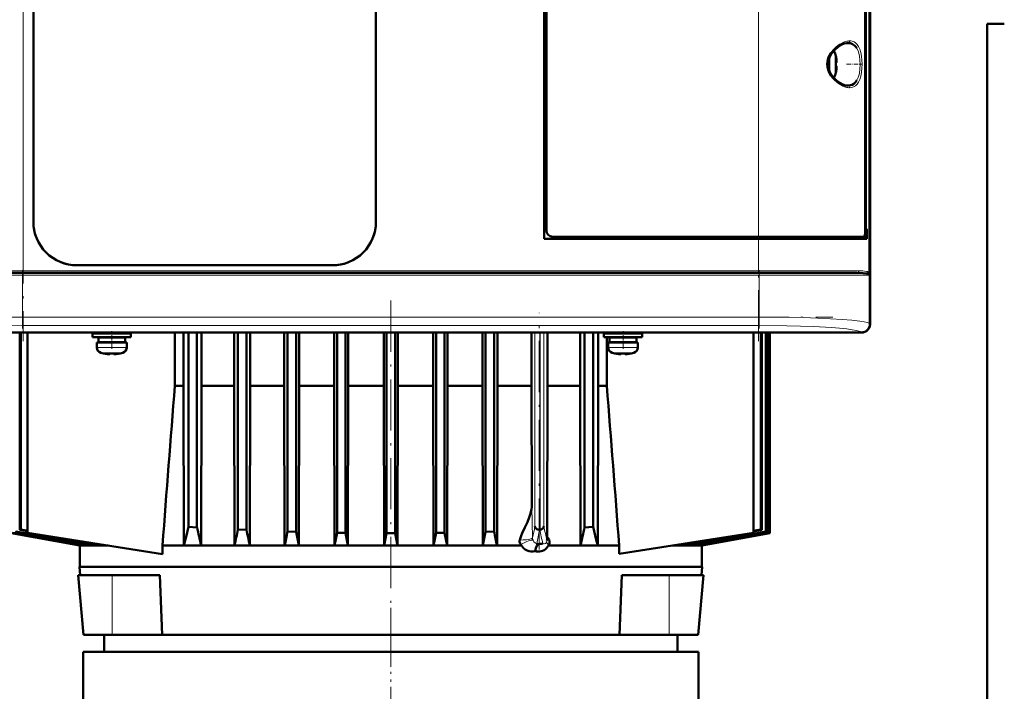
# Model space of a CAD drawing. Extents: x -1351 to 1763, y -1300 to 640.
# Tile 58 of 90: x 354 to 586, y 308 to 466. Entities that reach past the tile are written whole.
import ezdxf

# ---------------------------------------------------------------- set-up
doc = ezdxf.new("R2010")
doc.units = 0
doc.linetypes.add('DASHDOT', pattern=[18.5, 12, -3, 0.5, -3])

msp = doc.modelspace()

# ---------------------------------------------------------------- linework, layer by layer
at = {"color": 7, "linetype": 'DASHDOT', "lineweight": 18}
for p, q in [((355.31, 582.56), (355.31, 390.51)), ((527.9, 390.51), (527.9, 582.56)), ((545.16, 407.04), (338.05, 407.04)), ((337.84, 406.04), (545.37, 406.04)), ((441.59, 400.04), (441.59, 310.04)), ((337.84, 396.19), (545.37, 396.19)), ((476.43, 341.58), (476.43, 397.17)), ((441.6, 327.87), (441.6, 203.94))]:
    msp.add_line(p, q, dxfattribs=at)
at = {"color": 7, "lineweight": 50}
for p, q in [((554.07, 394.56), (554.07, 578.52)), ((477.6, 414.54), (477.6, 558.54)), ((552.94, 416), (552.94, 557.07)), ((478.1, 556.54), (478.1, 416.54)), ((553.07, 556.2), (553.07, 416.87)), ((357.7, 418.54), (357.7, 554.54)), ((438.1, 554.54), (438.1, 418.54)), ((438.1, 554.54), (438.1, 418.54)), ((554.1, 488.39), (554.1, 406.69)), ((581.6, -193.86), (581.6, 465.04)), ((585.6, 465.04), (581.6, 465.04)), ((546.07, 457.46), (546.08, 457.47)), ((546.22, 456.04), (546.07, 456.04)), ((546.22, 455.04), (546.07, 455.04)), ((546.08, 453.61), (546.07, 453.62)), ((552.94, 416.87), (553.07, 416.87)), ((553.31, 416.84), (552.94, 416.84)), ((553.07, 416.87), (553.31, 416.84)), ((553.31, 414.54), (553.31, 416.84)), ((527.9, 414.54), (477.6, 414.54)), ((479.6, 415.04), (527.9, 415.04)), ((552.65, 415.04), (527.9, 415.04)), ((527.9, 414.54), (553.31, 414.54)), ((552.66, 415.04), (553, 415.04)), ((553, 415.04), (553, 414.54)), ((427.9, 408.34), (367.9, 408.34)), ((332.19, 406.54), (355.31, 406.54)), ((527.9, 406.54), (355.31, 406.54)), ((551.02, 406.54), (527.9, 406.54)), ((554.1, 406.69), (554.07, 406.68)), ((554.1, 406.69), (554.1, 402.39)), ((554.07, 402.39), (554.1, 402.39)), ((554.1, 402.39), (554.1, 394.54)), ((552.08, 392.57), (331.12, 392.57)), ((440.95, 392.54), (343.25, 392.54)), ((354.51, 392.54), (354.51, 346.18)), ((354.75, 392.54), (354.75, 346.27)), ((356.34, 345.54), (356.34, 392.54)), ((376.1, 392.29), (371.6, 392.29)), ((371.6, 391.49), (371.6, 392.29)), ((376.1, 391.49), (371.6, 391.49)), ((376.1, 391.39), (372.95, 391.39)), ((372.95, 390.29), (372.95, 391.39)), ((374.1, 392.29), (374.1, 392.54)), ((374.1, 391.39), (374.1, 391.49)), ((376.1, 392.29), (380.6, 392.29)), ((376.1, 391.49), (380.6, 391.49)), ((379.25, 391.39), (376.1, 391.39)), ((378.1, 392.54), (378.1, 392.29)), ((378.1, 391.49), (378.1, 391.39)), ((379.25, 391.39), (379.25, 390.29)), ((380.6, 391.49), (380.6, 392.29)), ((390.9, 380.04), (390.9, 392.54)), ((392.92, 392.54), (392.92, 380.04)), ((394.09, 392.54), (394.09, 346.9)), ((396.09, 392.54), (396.09, 346.78)), ((397.15, 392.54), (397.15, 380.04)), ((404.81, 392.54), (404.81, 380.04)), ((405.72, 392.54), (405.72, 346.27)), ((407.72, 392.54), (407.72, 346.18)), ((408.56, 392.54), (408.56, 380.04)), ((416.59, 392.54), (416.59, 380.04)), ((417.34, 392.54), (417.34, 345.8)), ((419.34, 392.54), (419.34, 345.74)), ((420.06, 392.54), (420.06, 380.04)), ((428.31, 392.54), (428.31, 380.04)), ((428.97, 392.54), (428.97, 345.51)), ((430.97, 392.54), (430.97, 345.47)), ((431.61, 392.54), (431.61, 380.04)), ((439.96, 392.54), (439.96, 380.04)), ((440.59, 392.54), (440.59, 345.4)), ((440.96, 392.57), (440.95, 392.54)), ((445.25, 392.54), (440.95, 392.54)), ((442.59, 392.54), (442.59, 345.4)), ((443.22, 392.54), (443.22, 380.04)), ((445.25, 392.54), (445.25, 392.57)), ((539.95, 392.54), (445.25, 392.54)), ((451.57, 392.54), (451.57, 380.04)), ((452.22, 392.54), (452.22, 345.47)), ((454.22, 392.54), (454.22, 345.51)), ((454.88, 392.54), (454.88, 380.04)), ((463.13, 392.54), (463.13, 380.04)), ((463.84, 392.54), (463.84, 345.74)), ((465.84, 392.54), (465.84, 345.8)), ((466.6, 392.54), (466.6, 380.04)), ((474.62, 392.54), (474.62, 380.04)), ((478.38, 392.54), (478.38, 380.04)), ((486.04, 392.54), (486.04, 380.04)), ((487.09, 392.54), (487.09, 346.78)), ((489.09, 392.54), (489.09, 346.9)), ((490.26, 392.54), (490.26, 380.04)), ((496.1, 392.29), (491.6, 392.29)), ((491.6, 391.49), (491.6, 392.29)), ((496.1, 391.49), (491.6, 391.49)), ((492.29, 392.54), (492.29, 392.29)), ((492.29, 391.49), (492.29, 380.04)), ((496.1, 391.39), (492.95, 391.39)), ((492.95, 390.29), (492.95, 391.39)), ((494.1, 392.29), (494.1, 392.54)), ((494.1, 391.39), (494.1, 391.49)), ((500.6, 392.29), (496.1, 392.29)), ((500.6, 391.49), (496.1, 391.49)), ((499.25, 391.39), (496.1, 391.39)), ((498.1, 392.54), (498.1, 392.29)), ((498.1, 391.49), (498.1, 391.39)), ((499.25, 391.39), (499.25, 390.29)), ((500.6, 391.49), (500.6, 392.29)), ((526.76, 345.54), (526.76, 392.54)), ((528.44, 392.54), (528.44, 346.27)), ((528.67, 392.54), (528.67, 346.18)), ((529.61, 392.54), (529.61, 345.8)), ((529.77, 392.54), (529.77, 345.74)), ((530.33, 392.54), (530.33, 345.51)), ((530.41, 392.54), (530.41, 345.47)), ((530.59, 392.54), (530.59, 345.4)), ((530.59, 392.54), (530.59, 345.4)), ((539.96, 392.57), (539.95, 392.54)), ((544.25, 392.54), (539.95, 392.54)), ((544.25, 392.54), (544.25, 392.57)), ((552.1, 392.54), (544.25, 392.54)), ((372.6, 390.19), (376.1, 390.19)), ((372.6, 389.06), (372.6, 390.19)), ((376.1, 390.29), (372.95, 390.29)), ((374.1, 390.19), (374.1, 390.29)), ((379.25, 390.29), (376.1, 390.29)), ((379.6, 390.19), (376.1, 390.19)), ((378.1, 390.29), (378.1, 390.19)), ((379.6, 389.06), (379.6, 390.19)), ((492.6, 390.19), (496.1, 390.19)), ((492.6, 389.06), (492.6, 390.19)), ((496.1, 390.29), (492.95, 390.29)), ((494.1, 390.19), (494.1, 390.29)), ((499.25, 390.29), (496.1, 390.29)), ((499.6, 390.19), (496.1, 390.19)), ((498.1, 390.29), (498.1, 390.19)), ((499.6, 389.06), (499.6, 390.19)), ((374.17, 387.65), (374.18, 387.66)), ((375.6, 387.66), (375.6, 387.51)), ((376.6, 387.66), (376.6, 387.51)), ((378.02, 387.66), (378.03, 387.65)), ((494.17, 387.65), (494.18, 387.66)), ((495.6, 387.66), (495.6, 387.51)), ((496.6, 387.66), (496.6, 387.51)), ((498.02, 387.66), (498.03, 387.65)), ((390.9, 380.04), (392.92, 380.04)), ((393.02, 342.57), (392.92, 380.04)), ((397.15, 380.04), (397.06, 342.57)), ((397.15, 380.04), (404.81, 380.04)), ((404.81, 380.04), (404.89, 342.57)), ((408.56, 380.04), (408.49, 342.57)), ((408.56, 380.04), (416.59, 380.04)), ((416.59, 380.04), (416.67, 342.57)), ((420.06, 380.04), (419.99, 342.57)), ((420.06, 380.04), (428.31, 380.04)), ((428.31, 380.04), (428.38, 342.57)), ((431.61, 380.04), (431.54, 342.57)), ((431.61, 380.04), (439.96, 380.04)), ((439.96, 380.04), (440.03, 342.57)), ((443.22, 380.04), (443.15, 342.57)), ((443.22, 380.04), (451.57, 380.04)), ((451.57, 380.04), (451.64, 342.57)), ((454.88, 380.04), (454.81, 342.57)), ((454.88, 380.04), (463.13, 380.04)), ((463.13, 380.04), (463.2, 342.57)), ((466.6, 380.04), (466.52, 342.57)), ((466.6, 380.04), (474.62, 380.04)), ((474.62, 380.04), (474.68, 352.09)), ((478.38, 380.04), (478.3, 344.56)), ((478.38, 380.04), (486.04, 380.04)), ((486.04, 380.04), (486.13, 342.57)), ((490.26, 380.04), (490.17, 342.57)), ((490.26, 380.04), (492.29, 380.04)), ((394.09, 346.9), (396.09, 346.78)), ((487.09, 346.78), (489.09, 346.9)), ((368.6, 342.57), (352.59, 345.4)), ((352.6, 345.4), (368.61, 342.57)), ((352.78, 345.47), (369.29, 342.57)), ((354.75, 346.27), (354.51, 346.18)), ((354.51, 346.18), (356.34, 345.87)), ((354.75, 346.27), (356.34, 346.01)), ((388, 340.53), (356.34, 345.54)), ((405.72, 346.27), (407.72, 346.18)), ((417.34, 345.8), (419.34, 345.74)), ((428.38, 342.57), (428.97, 345.51)), ((428.97, 345.51), (430.97, 345.47)), ((431.54, 342.57), (430.97, 345.47)), ((440.03, 342.57), (440.59, 345.4)), ((442.59, 345.4), (440.59, 345.4)), ((443.15, 342.57), (442.59, 345.4)), ((451.64, 342.57), (452.22, 345.47)), ((452.22, 345.47), (454.22, 345.51)), ((454.81, 342.57), (454.22, 345.51)), ((465.84, 345.8), (463.84, 345.74)), ((476.53, 346.23), (476.52, 346.23)), ((476.53, 346.23), (476.55, 346.23)), ((476.62, 346.23), (476.55, 346.23)), ((495.2, 340.54), (526.76, 345.54)), ((530.41, 345.47), (513.9, 342.57)), ((530.59, 345.4), (514.57, 342.57)), ((514.59, 342.57), (530.59, 345.4)), ((528.44, 346.27), (526.76, 346)), ((528.67, 346.18), (526.76, 345.86)), ((528.44, 346.27), (528.67, 346.18)), ((529.61, 345.8), (529.77, 345.74)), ((530.33, 345.51), (530.41, 345.47)), ((530.59, 345.4), (530.59, 345.4)), ((368.6, 342.57), (368.59, 342.54)), ((368.59, 342.54), (375.28, 342.54)), ((368.59, 342.54), (368.59, 337.54)), ((368.6, 342.57), (368.61, 342.57)), ((368.62, 342.69), (368.61, 342.57)), ((369.29, 342.57), (369.8, 342.57)), ((369.82, 342.92), (369.8, 342.57)), ((371.87, 342.57), (372.98, 342.57)), ((373, 342.9), (372.98, 342.57)), ((388, 342.54), (472.25, 342.54)), ((388, 340.53), (388, 342.54)), ((393.02, 342.57), (397.06, 342.57)), ((404.89, 342.57), (408.49, 342.57)), ((416.67, 342.57), (419.99, 342.57)), ((428.38, 342.57), (431.54, 342.57)), ((440.03, 342.57), (443.15, 342.57)), ((451.64, 342.57), (454.81, 342.57)), ((463.2, 342.57), (466.52, 342.57)), ((475.95, 342.9), (475.84, 342.98)), ((478.61, 342.54), (495.2, 342.54)), ((486.13, 342.57), (490.17, 342.57)), ((495.2, 342.54), (495.2, 340.54)), ((507.82, 342.54), (514.59, 342.54)), ((510.18, 342.91), (510.2, 342.57)), ((510.2, 342.57), (511.32, 342.57)), ((513.37, 342.92), (513.39, 342.57)), ((513.39, 342.57), (513.9, 342.57)), ((514.57, 342.69), (514.57, 342.57)), ((514.59, 342.57), (514.57, 342.57)), ((514.59, 342.57), (514.59, 342.54)), ((514.59, 342.54), (514.59, 337.54)), ((441.59, 337.54), (368.52, 337.54)), ((368.69, 335.54), (368.52, 337.54)), ((514.67, 337.54), (441.59, 337.54)), ((514.49, 335.54), (514.67, 337.54)), ((368.22, 335.54), (376.22, 335.54)), ((369.44, 321.54), (368.22, 335.54)), ((376.22, 335.54), (387.35, 335.54)), ((387.35, 335.54), (387.9, 321.54)), ((495.29, 321.54), (495.84, 335.54)), ((495.84, 335.54), (506.97, 335.54)), ((506.97, 335.54), (512.73, 335.54)), ((512.73, 335.54), (514.97, 335.54)), ((513.74, 321.54), (514.97, 335.54)), ((513.74, 321.54), (514.97, 335.54)), ((369.45, 321.54), (371.12, 321.54)), ((371.12, 321.54), (376.22, 321.54)), ((374.33, 321.54), (374.33, 317.54)), ((376.22, 321.54), (387.9, 321.54)), ((387.9, 321.54), (441.59, 321.54)), ((441.59, 321.54), (495.29, 321.54)), ((495.29, 321.54), (506.97, 321.54)), ((506.97, 321.54), (512.09, 321.54)), ((508.85, 317.54), (508.85, 321.54)), ((512.09, 321.54), (513.74, 321.54)), ((441.6, 317.54), (369.35, 317.54)), ((369.35, 317.54), (369.35, 306.54)), ((508.85, 317.54), (374.33, 317.54)), ((441.6, 317.54), (513.85, 317.54)), ((513.85, 317.54), (513.85, 306.54))]:
    msp.add_line(p, q, dxfattribs=at)
at = {"color": 7, "lineweight": 18}
for p, q in [((553.84, 406.52), (553.84, 566.56)), ((355.31, 566.04), (355.31, 407.04)), ((527.9, 415.04), (527.9, 480.54)), ((548.87, 460.54), (548.91, 460.54)), ((545.92, 458.11), (545.92, 455.56)), ((550.96, 459.31), (551, 459.23)), ((544.67, 457.4), (544.67, 455.57)), ((544.67, 455.57), (544.67, 455.54)), ((544.67, 455.54), (544.67, 453.67)), ((545.92, 455.56), (545.92, 455.54)), ((545.92, 455.54), (545.92, 452.97)), ((551, 451.85), (550.96, 451.78)), ((548.92, 450.54), (548.87, 450.54)), ((527.9, 415.04), (527.9, 414.54)), ((527.9, 407.04), (527.9, 414.54)), ((355.31, 407.04), (331.73, 407.04)), ((355.31, 407.04), (527.9, 407.04)), ((355.31, 407.04), (355.31, 406.54)), ((551.47, 407.04), (527.9, 407.04)), ((527.9, 407.04), (527.9, 406.54)), ((337.42, 406.04), (355.13, 406.04)), ((355.13, 406.04), (355.13, 406.54)), ((528.07, 406.04), (355.13, 406.04)), ((355.13, 406.04), (355.13, 396.19)), ((528.07, 406.54), (528.07, 406.04)), ((528.07, 406.04), (528.07, 396.19)), ((528.07, 406.04), (554.01, 406.04)), ((554.01, 406.04), (554.01, 394.63)), ((355.13, 396.19), (528.07, 396.19)), ((355.13, 394.19), (355.13, 396.19)), ((528.07, 396.19), (528.07, 394.19)), ((528.07, 394.19), (355.13, 394.19)), ((554.01, 394.63), (554.07, 394.56)), ((475.43, 392.54), (475.43, 347.07)), ((476.55, 346.23), (476.55, 392.54)), ((476.62, 346.23), (476.62, 392.54)), ((477.5, 392.54), (477.5, 347.08)), ((552.08, 392.57), (552.01, 392.63)), ((376.1, 389.06), (372.6, 389.06)), ((376.13, 389.06), (376.1, 389.06)), ((376.13, 389.06), (379.6, 389.06)), ((496.1, 389.06), (492.6, 389.06)), ((496.13, 389.06), (496.1, 389.06)), ((496.13, 389.06), (499.6, 389.06)), ((376.1, 387.81), (373.53, 387.81)), ((376.13, 387.81), (376.1, 387.81)), ((378.67, 387.81), (376.13, 387.81)), ((496.1, 387.81), (493.53, 387.81)), ((496.13, 387.81), (496.1, 387.81)), ((498.67, 387.81), (496.13, 387.81)), ((474.7, 351.61), (474.68, 352.09)), ((376.22, 321.54), (376.22, 335.54)), ((506.97, 321.54), (506.97, 335.54))]:
    msp.add_line(p, q, dxfattribs=at)
at = {"color": 7, "linetype": 'DASHDOT', "lineweight": 18, "ltscale": 0.000942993}
msp.add_line((546.22, 456.54), (546.26, 456.54), dxfattribs=at)
at = {"color": 7, "linetype": 'DASHDOT', "lineweight": 18, "ltscale": 0.08656}
msp.add_line((548.59, 455.54), (552.05, 455.54), dxfattribs=at)
at = {"color": 7, "linetype": 'DASHDOT', "lineweight": 18, "ltscale": 0.000793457}
msp.add_line((546.22, 454.54), (546.25, 454.54), dxfattribs=at)
at = {"color": 7, "linetype": 'DASHDOT', "lineweight": 18, "ltscale": 0.34239}
for p, q in [((355.13, 407.18), (355.13, 393.48)), ((528.07, 407.18), (528.07, 393.48))]:
    msp.add_line(p, q, dxfattribs=at)
at = {"color": 7, "linetype": 'DASHDOT', "lineweight": 18, "ltscale": 0.104369}
for p, q in [((376.1, 388.71), (376.1, 392.89)), ((496.1, 388.71), (496.1, 392.89))]:
    msp.add_line(p, q, dxfattribs=at)
at = {"color": 7, "linetype": 'DASHDOT', "lineweight": 18, "ltscale": 0.000941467}
for p, q in [((375.1, 387.51), (375.1, 387.47)), ((495.1, 387.51), (495.1, 387.47))]:
    msp.add_line(p, q, dxfattribs=at)
at = {"color": 7, "linetype": 'DASHDOT', "lineweight": 18, "ltscale": 0.000794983}
for p, q in [((377.1, 387.51), (377.1, 387.48)), ((497.1, 387.51), (497.1, 387.48))]:
    msp.add_line(p, q, dxfattribs=at)
at = {"color": 7, "lineweight": 18}
for points in [[(544.94, 458.3), (545.38, 458.87), (545.89, 459.41), (546.17, 459.66), (546.95, 460.24), (547.29, 460.45), (547.84, 460.71)], [(549.29, 461.04), (549.61, 461.02), (549.92, 460.96), (550.32, 460.8), (550.7, 460.56), (551.03, 460.23), (551.38, 459.74)], [(551, 459.23), (551.26, 458.69), (551.51, 457.85), (551.59, 457.48), (551.71, 456.55), (551.76, 455.54)], [(551.38, 459.74), (551.68, 459.1), (551.91, 458.35), (552.08, 457.49), (552.19, 456.55), (552.23, 455.58), (552.19, 454.6), (552.09, 453.65), (551.92, 452.76), (551.68, 451.98), (551.38, 451.33)], [(551.76, 455.54), (551.69, 454.33), (551.58, 453.55), (551.5, 453.18), (551.28, 452.45), (551, 451.85)], [(551.38, 451.33), (551.04, 450.85), (550.65, 450.48), (550.22, 450.23), (549.76, 450.08), (549.29, 450.04)], [(551.47, 407.04), (552.37, 407.02), (552.75, 406.99), (553.22, 406.91)], [(553.22, 406.91), (553.45, 406.85), (553.65, 406.74)], [(329.19, 394.63), (329.38, 394.74), (329.68, 394.85), (330.09, 394.96), (331.23, 395.17), (332.76, 395.36), (334.61, 395.54), (338.61, 395.8), (344.11, 396.03), (347.68, 396.12), (355.13, 396.19)], [(528.07, 396.19), (535.1, 396.12), (538.49, 396.05), (541.75, 395.94), (544.79, 395.79), (547.56, 395.62), (549.83, 395.43), (551.69, 395.21), (552.67, 395.05), (553.4, 394.89), (553.88, 394.71), (554.01, 394.63)], [(355.13, 394.19), (349.79, 394.15), (344.61, 394.02), (340.26, 393.83), (336.38, 393.56), (334.72, 393.4), (333.3, 393.21), (332.4, 393.05), (331.72, 392.88), (331.31, 392.72), (331.19, 392.63)], [(552.01, 392.63), (551.8, 392.77), (551.43, 392.9), (550.91, 393.03), (549.9, 393.21), (548.63, 393.38), (546.95, 393.55), (545.05, 393.7), (540.81, 393.94), (537.76, 394.05), (534.59, 394.13), (528.07, 394.19)], [(474.84, 344.33), (474.8, 347.9), (474.7, 351.61)], [(471.85, 343.81), (472.68, 343.83), (473.47, 343.9), (474.22, 344.02), (474.51, 344.11), (474.77, 344.23), (474.83, 344.3), (474.84, 344.33)], [(474.98, 343.76), (475.18, 343.42), (475.44, 343.17), (475.74, 343), (475.84, 342.98)], [(477.27, 342.98), (477.58, 342.95), (477.87, 343.02), (478.05, 343.14), (478.18, 343.33)]]:
    msp.add_lwpolyline(points, dxfattribs=at)
at = {"color": 7, "lineweight": 50}
for points in [[(545.2, 458.26), (545.8, 458.96), (546.54, 459.6), (547.3, 460.08), (548, 460.39), (548.58, 460.52), (548.87, 460.54)], [(548.91, 460.54), (549.47, 460.47), (549.99, 460.27), (550.45, 459.94), (550.72, 459.65), (550.96, 459.31)], [(544.94, 452.78), (544.53, 453.48), (544.23, 454.22), (544.06, 454.98), (544.03, 455.55), (544.07, 456.12), (544.18, 456.68), (544.36, 457.24), (544.62, 457.78), (544.94, 458.3)], [(545.2, 452.81), (544.75, 453.51), (544.46, 454.18), (544.27, 454.92), (544.22, 455.66), (544.31, 456.39), (544.56, 457.16), (544.97, 457.92), (545.2, 458.26)], [(546.22, 456.54), (546.25, 456.21), (546.24, 456.09), (546.24, 456.06), (546.23, 456.04), (546.23, 456.04), (546.23, 456.04), (546.22, 456.04)], [(546.24, 456.25), (546.24, 456.07), (546.23, 456.05), (546.23, 456.04), (546.23, 456.04), (546.23, 456.04), (546.22, 456.04)], [(546.24, 454.82), (546.24, 454.97), (546.24, 455.02), (546.23, 455.03), (546.23, 455.04), (546.22, 455.04), (546.22, 455.04)], [(546.22, 454.54), (546.24, 454.73), (546.24, 454.97), (546.24, 455.02), (546.23, 455.03), (546.23, 455.04), (546.22, 455.04), (546.22, 455.04)], [(548.87, 450.54), (548.32, 450.6), (547.69, 450.81), (546.99, 451.17), (546.24, 451.72), (545.53, 452.41), (545.2, 452.81)], [(550.96, 451.78), (550.64, 451.33), (550.27, 450.98), (549.85, 450.74), (549.52, 450.62), (548.92, 450.54)], [(552.65, 415.04), (552.71, 415.06), (552.75, 415.08), (552.81, 415.19), (552.9, 415.52), (552.94, 416)], [(551.02, 406.54), (552.48, 406.52), (553.27, 406.45), (553.46, 406.41), (553.77, 406.28)], [(375.6, 387.51), (375.6, 387.5), (375.6, 387.5), (375.59, 387.5), (375.57, 387.49), (375.51, 387.49), (375.1, 387.51)], [(376.6, 387.51), (376.6, 387.5), (376.61, 387.5), (376.62, 387.5), (376.65, 387.49)], [(376.6, 387.51), (376.6, 387.51), (376.61, 387.5), (376.61, 387.5), (376.63, 387.49), (376.68, 387.49), (376.83, 387.49), (377.1, 387.51)], [(495.6, 387.51), (495.6, 387.5), (495.6, 387.5), (495.59, 387.5), (495.57, 387.49), (495.51, 387.49), (495.1, 387.51)], [(496.6, 387.51), (496.6, 387.5), (496.61, 387.5), (496.62, 387.5), (496.65, 387.49)], [(496.6, 387.51), (496.6, 387.51), (496.61, 387.5), (496.61, 387.5), (496.63, 387.49), (496.68, 387.49), (496.83, 387.49), (497.1, 387.51)], [(474.38, 350.06), (474.59, 351.06), (474.66, 351.57), (474.68, 352.09)], [(471.85, 343.81), (472, 344.3), (472.18, 344.8), (472.46, 345.46), (473.08, 346.79), (473.65, 348.05), (474.16, 349.36), (474.38, 350.06)], [(394.09, 346.9), (393.54, 344.57), (393.02, 342.57)], [(476.62, 346.23), (476.92, 346.31), (477.1, 346.42), (477.26, 346.55), (477.41, 346.75), (477.5, 347.08)], [(490.17, 342.57), (489.82, 343.9), (489.09, 346.9)], [(476.52, 346.23), (476.14, 346.27), (475.89, 346.38), (475.69, 346.53)], [(478.69, 342.69), (478.83, 343.07), (478.84, 343.5), (478.73, 343.91), (478.54, 344.27), (478.3, 344.56)], [(472.08, 342.77), (471.92, 343.04), (471.83, 343.36), (471.82, 343.59), (471.85, 343.81)], [(475.48, 341.18), (475, 341.11), (474.52, 341.11), (474.04, 341.2), (473.58, 341.38), (473.15, 341.62), (472.75, 341.94), (472.49, 342.22), (472.25, 342.54)], [(475.48, 341.18), (475.64, 341.88), (475.87, 342.46), (476.1, 342.82)], [(478.61, 342.54), (478.41, 342.2), (478.16, 341.9), (477.88, 341.65), (477.56, 341.45), (477.22, 341.29), (476.88, 341.18), (476.53, 341.12), (476.18, 341.1), (475.83, 341.12), (475.48, 341.18)]]:
    msp.add_lwpolyline(points, dxfattribs=at)
at = {"color": 7, "lineweight": 18}
for centre, radius, start, end in [((549.49, 456.9), 4.15, 98.6386, 113.4614), ((549.25, 458.56), 2.48, 89.2584, 98.9171), ((548.69, 461.04), 0.598, 344.1695, 0.0866), ((550.53, 456.59), 6.77, 214.3253, 230.1489), ((550.55, 456.48), 6.7, 229.3786, 239.5375), ((549.91, 455.3), 5.35, 239.0877, 247.246), ((549.49, 454.17), 4.15, 246.5349, 261.3679), ((549.25, 452.52), 2.48, 261.0814, 270.7341), ((548.69, 450.04), 0.598, 359.9243, 15.8332), ((550.94, 407.03), 0.528, 318.5121, 0.4702), ((551.01, 406.97), 0.433, 270.6333, 318.6759), ((553.4, 406.35), 0.471, 21.142, 56.6441), ((553.34, 406.53), 0.492, 329.8595, 359.2108), ((553.12, 405.38), 1.11, 36.3331, 54.0476), ((539.6, 401.08), 15.24, 18.9986, 20.9204), ((31.97, 440.35), 453.17, 347.7664, 348.1212), ((733.16, 402.24), 261.54, 192.1752, 192.9348), ((-87.55, 462.72), 575.98, 348.00073, 348.33108), ((704.63, 396.35), 233.54, 192.3945, 193.2124), ((476.3, 344.37), 1.46, 181.7849, 205.0345), ((477.39, 343.69), 0.86, 335.7043, 0.381)]:
    msp.add_arc(centre, radius, start, end, dxfattribs=at)
at = {"color": 7, "lineweight": 50}
for centre, radius, start, end in [((544.67, 457.74), 1.3, 16.6015, 47.3449), ((537.29, 455.54), 9, 12.3778, 16.6016), ((537.29, 455.54), 8.99, 6.3893, 12.3497), ((537.29, 455.54), 8.99, 6.3893, 12.3497), ((536.18, 455.54), 9.9, 357.106, 2.8938), ((536.18, 455.54), 9.9, 357.1058, 2.8956), ((537.29, 455.54), 9, 343.3984, 347.6222), ((537.29, 455.54), 8.99, 347.6508, 353.6103), ((537.29, 455.54), 8.99, 347.6503, 353.6107), ((544.67, 453.34), 1.3, 312.6467, 343.3985), ((367.9, 418.54), 10.2, 179.9994, 270.0006), ((367.9, 418.54), 10.2, 179.9966, 200.6207), ((427.9, 418.54), 10.2, 269.9994, 0.0006), ((427.9, 418.54), 10.2, 338.5852, 0.0015), ((551.39, 408.27), 6.95, 76.5988, 78.6976), ((367.91, 418.54), 10.21, 217.3871, 232.5019), ((427.9, 418.54), 10.21, 307.3871, 322.5019), ((367.9, 418.54), 10.2, 248.5852, 270.0015), ((427.9, 418.54), 10.2, 269.9966, 290.6207), ((373.9, 389.06), 1.3, 180, 253.3985), ((378.3, 389.06), 1.3, 286.6016, 360), ((493.9, 389.06), 1.3, 180, 253.3985), ((498.3, 389.06), 1.3, 286.6016, 360), ((376.1, 396.44), 9, 253.3985, 257.6222), ((376.1, 396.44), 8.99, 257.6503, 263.6107), ((376.1, 396.44), 8.99, 257.6503, 263.6107), ((375.56, 391.52), 4.04, 263.5178, 266.839), ((376.1, 397.55), 9.9, 267.106, 269.9999), ((376.1, 397.55), 9.9, 267.106, 269.9999), ((376.1, 397.55), 9.9, 269.9998, 272.8943), ((376.1, 397.55), 9.9, 269.9998, 272.8943), ((376.68, 391.06), 3.58, 272.1823, 275.7449), ((376.1, 396.44), 8.99, 276.3897, 282.3492), ((376.1, 396.44), 8.99, 276.3893, 282.3497), ((376.1, 396.44), 9, 282.3778, 286.6016), ((496.1, 396.44), 9, 253.3985, 257.6222), ((496.1, 396.44), 8.99, 257.6503, 263.6107), ((496.1, 396.44), 8.99, 257.6503, 263.6107), ((495.56, 391.52), 4.04, 263.5178, 266.839), ((496.1, 397.55), 9.9, 267.106, 269.9999), ((496.1, 397.55), 9.9, 267.106, 269.9999), ((496.1, 397.55), 9.9, 269.9998, 272.8943), ((496.1, 397.55), 9.9, 269.9998, 272.8943), ((496.68, 391.06), 3.58, 272.1823, 275.7449), ((496.1, 396.44), 8.99, 276.3897, 282.3492), ((496.1, 396.44), 8.99, 276.3893, 282.3497), ((496.1, 396.44), 9, 282.3778, 286.6016), ((16062.86, -853.45), 15720.42, 175.499716, 175.636798), ((-15186.14, -853.84), 15726.91, 4.362838, 4.499866), ((593.08, 389.75), 201.61, 192.3044, 193.5322), ((476.24, 347.12), 0.809, 183.5189, 227.1851), ((290.08, 389.76), 201.64, 346.4678, 347.6955), ((2528.21, 12863.54), 12705.64, 260.141746, 260.219283), ((1837.71, 8945.2), 8726.62, 260.207104, 260.32998), ((1069.62, 4591.93), 4306.08, 260.42794, 260.68973), ((165.25, 398.23), 246.02, 346.9245, 347.8069), ((848.67, 438.35), 450.48, 191.8063, 192.275), ((-150.77, 463.42), 580.17, 347.97748, 348.3031), ((1676.07, 599.98), 1282.19, 191.43712, 191.58137), ((-790.7, 599.54), 1279.96, 348.41845, 348.56296), ((1033.96, 463.42), 580.16, 191.69684, 192.02245), ((459.33, 345.19), 18.98, 355.4591, 358.0995), ((-186.38, 4591.59), 4305.74, 279.31026, 279.57206), ((-954.52, 8945.2), 8726.62, 279.670022, 279.792897), ((-1644.83, 12862.45), 12704.53, 279.780719, 279.858262), ((475.24, 345.02), 3.88, 215.556, 219.7905), ((476.94, 344.46), 1.84, 237.465, 242.7674), ((466.65, 418.56), 76.33, 277.1119, 278.0027), ((476.38, 343.88), 2.61, 328.9401, 332.6266)]:
    msp.add_arc(centre, radius, start, end, dxfattribs=at)
at = {"color": 7, "lineweight": 18}
for centre, major_axis, ratio, start_param, end_param in [((548.87, 461.04), (0, -0.5), 0.82263, 6.282749, 7.519795), ((548.87, 450.04), (0, -0.5), 0.822609, 1.904908, 3.141914), ((552.01, 394.63), (-1.41, -1.41), 0.995146, 0.787832, 2.353762), ((472.42, 342.22), (2.61, 1.48), 0.214501, 0.114809, 1.581665), ((480.94, 342.22), (2.76, -1.17), 0.231178, 3.232552, 3.860714)]:
    msp.add_ellipse(centre, major_axis=major_axis, ratio=ratio, start_param=start_param, end_param=end_param, dxfattribs=at)
at = {"color": 7, "lineweight": 50}
for centre, major_axis, ratio, start_param, end_param in [((479.6, 416.54), (1.06, 1.06), 0.997265, 2.357564, 3.925621), ((479.6, 416.54), (1.06, 1.06), 0.997265, 2.357564, 3.925621), ((552.07, 394.57), (1.42, -1.42), 0.995146, 5.50022, 7.06615), ((552.1, 394.54), (1.41, 1.41), 0.999973, 3.926996, 5.497765)]:
    msp.add_ellipse(centre, major_axis=major_axis, ratio=ratio, start_param=start_param, end_param=end_param, dxfattribs=at)

doc.saveas('drawing.dxf')
